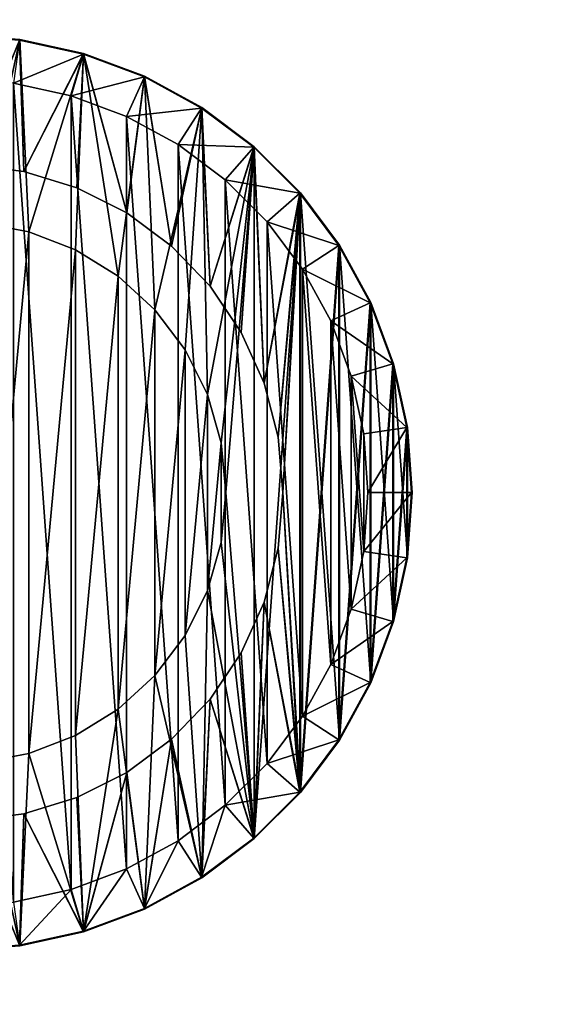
# Model space of a CAD drawing. Header units: millimetres. Extents: x -30 to 33, y 6 to 1514.
# Tile 19 of 43: x 2 to 12, y 47 to 64. Entities that reach past the tile are written whole.
import ezdxf

# ---------------------------------------------------------------- set-up
doc = ezdxf.new("R2010")
doc.units = ezdxf.units.MM
doc.header["$LTSCALE"] = 25.4
doc.layers.get('0').update_dxf_attribs({"true_color": 0xff5454})

# ---------------------------------------------------------------- blocks, each defined once
blk = doc.blocks.new('CL-OFFICE-PRO-LED-150-8294-8292-8295-8293.STL')
at = {"color": 7, "true_color": 0xfefefe}
mesh = blk.add_polyface(dxfattribs=at)
corners = [(29.409, 7.782, 4.205), (-26.786, 1511.782, 4.205), (-26.786, 7.782, 4.205), (29.409, 1511.782, 4.205)]
mesh.append_faces([[corners[k] for k in face] for face in [(0, 1, 2), (1, 0, 3)]], dxfattribs={"vtx0": -1, "color": 7})
mesh = blk.add_polyface(dxfattribs=at)
corners = [(29.409, 1511.782, 2.485), (-26.786, 7.782, 2.485), (-26.786, 1511.782, 2.485), (29.409, 7.782, 2.485)]
mesh.append_faces([[corners[k] for k in face] for face in [(0, 1, 2), (1, 0, 3)]], dxfattribs={"vtx0": -1, "color": 7})
at = {"color": 250, "true_color": 0x262626}
mesh = blk.add_polyface(dxfattribs=at)
corners = [(19.658, 9.782, 72.485), (-17.102, 1509.782, 72.485), (-17.102, 9.782, 72.485), (19.658, 1509.782, 72.485)]
mesh.append_faces([[corners[k] for k in face] for face in [(0, 1, 2), (1, 0, 3)]], dxfattribs={"vtx0": -1, "color": 250})
mesh = blk.add_polyface(dxfattribs=at)
corners = [(18.158, 1509.782, 70.985), (-15.602, 9.782, 70.985), (-15.602, 1509.782, 70.985), (18.158, 9.782, 70.985)]
mesh.append_faces([[corners[k] for k in face] for face in [(0, 1, 2), (1, 0, 3)]], dxfattribs={"vtx0": -1, "color": 250})
mesh = blk.add_polyface(dxfattribs=at)
corners = [(-6.641, 54.642, 70.085), (-6.641, 56.921, 70.085), (-6.722, 55.782, 70.085), (-6.398, 53.526, 70.085), (-6.398, 58.037, 70.085), (-5.999, 52.456, 70.085), (-5.999, 59.107, 70.085), (-5.452, 51.454, 70.085), (-5.452, 60.11, 70.085), (-4.767, 50.539, 70.085), (-4.767, 61.024, 70.085), (-4.441, 55.295, 70.085), (-3.959, 49.731, 70.085), (-4.276, 54.334, 70.085), (-3.952, 53.416, 70.085), (-3.045, 49.047, 70.085), (-3.476, 52.565, 70.085), (-2.864, 51.807, 70.085), (-2.042, 48.5, 70.085), (-2.133, 51.163, 70.085), (-1.303, 50.652, 70.085), (-0.972, 48.1, 70.085), (-0.399, 50.289, 70.085), (0.144, 47.858, 70.085), (0.554, 50.084, 70.085), (1.283, 47.776, 70.085), (1.527, 50.042, 70.085), (2.423, 47.858, 70.085), (2.494, 50.166, 70.085), (3.539, 48.1, 70.085), (3.425, 50.451, 70.085), (4.295, 50.89, 70.085), (4.609, 48.5, 70.085), (5.079, 51.469, 70.085), (5.611, 49.047, 70.085), (5.753, 52.173, 70.085), (6.526, 49.731, 70.085), (6.299, 52.98, 70.085), (6.7, 53.868, 70.085), (7.334, 50.539, 70.085), (6.945, 54.811, 70.085), (7.028, 55.782, 70.085), (-4.441, 56.269, 70.085), (-3.959, 61.832, 70.085), (-4.276, 57.229, 70.085), (-3.952, 58.148, 70.085), (-3.045, 62.517, 70.085), (-3.476, 58.999, 70.085), (-2.864, 59.757, 70.085), (-2.042, 63.064, 70.085), (-2.133, 60.401, 70.085), (-1.303, 60.911, 70.085), (-0.972, 63.463, 70.085), (-0.399, 61.275, 70.085), (0.144, 63.706, 70.085), (0.554, 61.48, 70.085), (1.283, 63.788, 70.085), (1.527, 61.521, 70.085), (2.423, 63.706, 70.085), (2.494, 61.398, 70.085), (3.539, 63.463, 70.085), (3.425, 61.112, 70.085), (4.295, 60.674, 70.085), (4.609, 63.064, 70.085), (5.079, 60.094, 70.085), (5.611, 62.517, 70.085), (5.753, 59.391, 70.085), (6.526, 61.832, 70.085), (6.299, 58.584, 70.085), (6.7, 57.696, 70.085), (7.334, 61.024, 70.085), (6.945, 56.753, 70.085), (8.018, 51.454, 70.085), (8.018, 60.11, 70.085), (8.566, 52.456, 70.085), (8.566, 59.107, 70.085), (8.965, 53.526, 70.085), (8.965, 58.037, 70.085), (9.207, 54.642, 70.085), (9.207, 56.921, 70.085), (9.289, 55.782, 70.085)]
mesh.append_faces([[corners[k] for k in face] for face in [(0, 1, 2), (79, 78, 80)]], dxfattribs={"vtx0": -1, "color": 250})
mesh.append_faces([[corners[k] for k in face] for face in [(1, 3, 4), (4, 5, 6), (6, 7, 8), (8, 9, 10), (11, 12, 13), (13, 12, 14), (14, 15, 16), (16, 15, 17), (17, 18, 19), (19, 18, 20), (20, 21, 22), (22, 23, 24), (24, 25, 26), (26, 27, 28), (28, 29, 30), (30, 29, 31), (31, 32, 33), (33, 34, 35), (35, 36, 37), (37, 36, 38), (38, 39, 40), (40, 39, 41), (10, 42, 43), (42, 10, 11), (43, 45, 46), (46, 48, 49), (49, 51, 52), (52, 53, 54), (54, 55, 56), (56, 57, 58), (58, 59, 60), (60, 62, 63), (63, 64, 65), (65, 66, 67), (67, 69, 70), (70, 72, 73), (73, 74, 75), (75, 76, 77), (77, 78, 79)]], dxfattribs={"vtx0": -1, "vtx1": -1, "color": 250})
mesh.append_faces([[corners[k] for k in face] for face in [(10, 9, 11), (70, 41, 39)]], dxfattribs={"vtx0": -1, "vtx1": -1, "vtx2": -1, "color": 250})
mesh.append_faces([[corners[k] for k in face] for face in [(1, 0, 3), (4, 3, 5), (6, 5, 7), (8, 7, 9), (11, 9, 12), (14, 12, 15), (17, 15, 18), (20, 18, 21), (22, 21, 23), (24, 23, 25), (26, 25, 27), (28, 27, 29), (31, 29, 32), (33, 32, 34), (35, 34, 36), (38, 36, 39), (43, 42, 44), (43, 44, 45), (46, 45, 47), (46, 47, 48), (49, 48, 50), (49, 50, 51), (52, 51, 53), (54, 53, 55), (56, 55, 57), (58, 57, 59), (60, 59, 61), (60, 61, 62), (63, 62, 64), (65, 64, 66), (67, 66, 68), (67, 68, 69), (70, 69, 71), (70, 71, 41), (70, 39, 72), (73, 72, 74), (75, 74, 76), (77, 76, 78)]], dxfattribs={"vtx0": -1, "vtx2": -1, "color": 250})
mesh = blk.add_polyface(dxfattribs=at)
corners = [(-6.641, 56.921, 68.462), (-6.641, 54.642, 68.462), (-6.722, 55.782, 68.462), (-6.398, 58.037, 68.462), (-6.398, 53.526, 68.462), (-5.999, 59.107, 68.462), (-5.999, 52.456, 68.462), (-5.452, 60.11, 68.462), (-5.452, 51.454, 68.462), (-4.767, 61.024, 68.462), (-4.767, 50.539, 68.462), (-3.959, 61.832, 68.462), (-3.959, 49.731, 68.462), (-3.045, 62.517, 68.462), (-3.462, 55.782, 68.462), (-3.381, 56.654, 68.462), (-3.141, 57.496, 68.462), (-2.751, 58.28, 68.462), (-2.042, 63.064, 68.462), (-2.223, 58.978, 68.462), (-1.576, 59.568, 68.462), (-0.972, 63.463, 68.462), (-0.832, 60.029, 68.462), (0.144, 63.706, 68.462), (-0.015, 60.345, 68.462), (0.845, 60.506, 68.462), (1.283, 63.788, 68.462), (1.721, 60.506, 68.462), (2.423, 63.706, 68.462), (2.582, 60.345, 68.462), (3.539, 63.463, 68.462), (3.398, 60.029, 68.462), (4.143, 59.568, 68.462), (4.609, 63.064, 68.462), (4.79, 58.978, 68.462), (5.611, 62.517, 68.462), (5.317, 58.28, 68.462), (5.708, 57.496, 68.462), (6.526, 61.832, 68.462), (5.947, 56.654, 68.462), (6.028, 55.782, 68.462), (-3.045, 49.047, 68.462), (-3.381, 54.91, 68.462), (-3.141, 54.068, 68.462), (-2.751, 53.284, 68.462), (-2.042, 48.5, 68.462), (-2.223, 52.585, 68.462), (-1.576, 51.995, 68.462), (-0.972, 48.1, 68.462), (-0.832, 51.534, 68.462), (0.144, 47.858, 68.462), (-0.015, 51.218, 68.462), (0.845, 51.057, 68.462), (1.283, 47.776, 68.462), (1.721, 51.057, 68.462), (2.423, 47.858, 68.462), (2.582, 51.218, 68.462), (3.539, 48.1, 68.462), (3.398, 51.534, 68.462), (4.143, 51.995, 68.462), (4.609, 48.5, 68.462), (4.79, 52.585, 68.462), (5.611, 49.047, 68.462), (5.317, 53.284, 68.462), (5.708, 54.068, 68.462), (6.526, 49.731, 68.462), (5.947, 54.91, 68.462), (7.334, 61.024, 68.462), (7.334, 50.539, 68.462), (8.018, 60.11, 68.462), (8.018, 51.454, 68.462), (8.566, 59.107, 68.462), (8.566, 52.456, 68.462), (8.965, 58.037, 68.462), (8.965, 53.526, 68.462), (9.207, 56.921, 68.462), (9.207, 54.642, 68.462), (9.289, 55.782, 68.462)]
mesh.append_faces([[corners[k] for k in face] for face in [(0, 1, 2), (76, 75, 77)]], dxfattribs={"vtx0": -1, "color": 250})
mesh.append_faces([[corners[k] for k in face] for face in [(1, 3, 4), (4, 5, 6), (6, 7, 8), (8, 9, 10), (10, 11, 12), (14, 13, 15), (15, 13, 16), (16, 13, 17), (17, 18, 19), (19, 18, 20), (20, 21, 22), (22, 23, 24), (24, 23, 25), (25, 26, 27), (27, 28, 29), (29, 30, 31), (31, 30, 32), (32, 33, 34), (34, 35, 36), (36, 35, 37), (37, 38, 39), (39, 38, 40), (41, 44, 45), (45, 47, 48), (48, 49, 50), (50, 52, 53), (53, 54, 55), (55, 56, 57), (57, 59, 60), (60, 61, 62), (62, 64, 65), (65, 67, 68), (68, 69, 70), (70, 71, 72), (72, 73, 74), (74, 75, 76)]], dxfattribs={"vtx0": -1, "vtx1": -1, "color": 250})
mesh.append_faces([[corners[k] for k in face] for face in [(12, 13, 14), (65, 40, 38)]], dxfattribs={"vtx0": -1, "vtx1": -1, "vtx2": -1, "color": 250})
mesh.append_faces([[corners[k] for k in face] for face in [(1, 0, 3), (4, 3, 5), (6, 5, 7), (8, 7, 9), (10, 9, 11), (12, 11, 13), (17, 13, 18), (20, 18, 21), (22, 21, 23), (25, 23, 26), (27, 26, 28), (29, 28, 30), (32, 30, 33), (34, 33, 35), (37, 35, 38), (14, 41, 12), (41, 14, 42), (41, 42, 43), (41, 43, 44), (45, 44, 46), (45, 46, 47), (48, 47, 49), (50, 49, 51), (50, 51, 52), (53, 52, 54), (55, 54, 56), (57, 56, 58), (57, 58, 59), (60, 59, 61), (62, 61, 63), (62, 63, 64), (65, 64, 66), (65, 66, 40), (65, 38, 67), (68, 67, 69), (70, 69, 71), (72, 71, 73), (74, 73, 75)]], dxfattribs={"vtx0": -1, "vtx2": -1, "color": 250})
mesh = blk.add_polyface(dxfattribs=at)
corners = [(-6.63, 56.92, 72.485), (-6.63, 54.644, 72.485), (-6.712, 55.782, 72.485), (-6.388, 58.034, 72.485), (-6.388, 53.529, 72.485), (-5.989, 59.103, 72.485), (-5.989, 52.461, 72.485), (-5.442, 60.104, 72.485), (-5.442, 51.459, 72.485), (-4.759, 61.017, 72.485), (-4.759, 50.546, 72.485), (-4.441, 56.269, 72.485), (-3.952, 61.824, 72.485), (-4.276, 57.229, 72.485), (-3.952, 58.148, 72.485), (-3.039, 62.507, 72.485), (-3.476, 58.999, 72.485), (-2.864, 59.757, 72.485), (-2.038, 63.054, 72.485), (-2.133, 60.401, 72.485), (-1.303, 60.911, 72.485), (-0.969, 63.453, 72.485), (-0.399, 61.275, 72.485), (0.145, 63.695, 72.485), (0.554, 61.48, 72.485), (1.283, 63.777, 72.485), (1.527, 61.521, 72.485), (2.421, 63.695, 72.485), (2.494, 61.398, 72.485), (3.536, 63.453, 72.485), (3.425, 61.112, 72.485), (4.295, 60.674, 72.485), (4.604, 63.054, 72.485), (5.079, 60.094, 72.485), (5.606, 62.507, 72.485), (5.753, 59.391, 72.485), (6.519, 61.824, 72.485), (6.299, 58.584, 72.485), (6.7, 57.696, 72.485), (7.325, 61.017, 72.485), (6.945, 56.753, 72.485), (7.028, 55.782, 72.485), (-4.441, 55.295, 72.485), (-3.952, 49.74, 72.485), (-4.276, 54.334, 72.485), (-3.952, 53.416, 72.485), (-3.039, 49.056, 72.485), (-3.476, 52.565, 72.485), (-2.864, 51.807, 72.485), (-2.038, 48.509, 72.485), (-2.133, 51.163, 72.485), (-1.303, 50.652, 72.485), (-0.969, 48.111, 72.485), (-0.399, 50.289, 72.485), (0.145, 47.868, 72.485), (0.554, 50.084, 72.485), (1.283, 47.787, 72.485), (1.527, 50.042, 72.485), (2.421, 47.868, 72.485), (2.494, 50.166, 72.485), (3.536, 48.111, 72.485), (3.425, 50.451, 72.485), (4.295, 50.89, 72.485), (4.604, 48.509, 72.485), (5.079, 51.469, 72.485), (5.606, 49.056, 72.485), (5.753, 52.173, 72.485), (6.519, 49.74, 72.485), (6.299, 52.98, 72.485), (6.7, 53.868, 72.485), (7.325, 50.546, 72.485), (6.945, 54.811, 72.485), (8.009, 60.104, 72.485), (8.009, 51.459, 72.485), (8.556, 59.103, 72.485), (8.556, 52.461, 72.485), (8.954, 58.034, 72.485), (8.954, 53.529, 72.485), (9.197, 56.92, 72.485), (9.197, 54.644, 72.485), (9.278, 55.782, 72.485)]
mesh.append_faces([[corners[k] for k in face] for face in [(0, 1, 2), (79, 78, 80)]], dxfattribs={"vtx0": -1, "color": 250})
mesh.append_faces([[corners[k] for k in face] for face in [(1, 3, 4), (4, 5, 6), (6, 7, 8), (8, 9, 10), (11, 12, 13), (13, 12, 14), (14, 15, 16), (16, 15, 17), (17, 18, 19), (19, 18, 20), (20, 21, 22), (22, 23, 24), (24, 25, 26), (26, 27, 28), (28, 29, 30), (30, 29, 31), (31, 32, 33), (33, 34, 35), (35, 36, 37), (37, 36, 38), (38, 39, 40), (40, 39, 41), (10, 42, 43), (42, 10, 11), (43, 45, 46), (46, 48, 49), (49, 51, 52), (52, 53, 54), (54, 55, 56), (56, 57, 58), (58, 59, 60), (60, 62, 63), (63, 64, 65), (65, 66, 67), (67, 69, 70), (70, 72, 73), (73, 74, 75), (75, 76, 77), (77, 78, 79)]], dxfattribs={"vtx0": -1, "vtx1": -1, "color": 250})
mesh.append_faces([[corners[k] for k in face] for face in [(10, 9, 11), (70, 41, 39)]], dxfattribs={"vtx0": -1, "vtx1": -1, "vtx2": -1, "color": 250})
mesh.append_faces([[corners[k] for k in face] for face in [(1, 0, 3), (4, 3, 5), (6, 5, 7), (8, 7, 9), (11, 9, 12), (14, 12, 15), (17, 15, 18), (20, 18, 21), (22, 21, 23), (24, 23, 25), (26, 25, 27), (28, 27, 29), (31, 29, 32), (33, 32, 34), (35, 34, 36), (38, 36, 39), (43, 42, 44), (43, 44, 45), (46, 45, 47), (46, 47, 48), (49, 48, 50), (49, 50, 51), (52, 51, 53), (54, 53, 55), (56, 55, 57), (58, 57, 59), (60, 59, 61), (60, 61, 62), (63, 62, 64), (65, 64, 66), (67, 66, 68), (67, 68, 69), (70, 69, 71), (70, 71, 41), (70, 39, 72), (73, 72, 74), (75, 74, 76), (77, 76, 78)]], dxfattribs={"vtx0": -1, "vtx2": -1, "color": 250})
mesh = blk.add_polyface(dxfattribs=at)
corners = [(1.283, 63.788, 70.085), (2.423, 63.706, 68.462), (1.283, 63.788, 68.462), (2.423, 63.706, 70.085)]
mesh.append_faces([[corners[k] for k in face] for face in [(0, 1, 2), (1, 0, 3)]], dxfattribs={"vtx0": -1, "color": 250})
mesh = blk.add_polyface(dxfattribs=at)
corners = [(2.313, 62.943, 74.962), (3.536, 63.453, 72.485), (2.421, 63.695, 72.485), (3.322, 62.724, 74.962)]
mesh.append_faces([[corners[k] for k in face] for face in [(0, 1, 2), (1, 0, 3)]], dxfattribs={"vtx0": -1, "color": 250})
mesh = blk.add_polyface(dxfattribs=at)
corners = [(2.423, 63.706, 70.085), (3.539, 63.463, 68.462), (2.423, 63.706, 68.462), (3.539, 63.463, 70.085)]
mesh.append_faces([[corners[k] for k in face] for face in [(0, 1, 2), (1, 0, 3)]], dxfattribs={"vtx0": -1, "color": 250})
mesh = blk.add_polyface(dxfattribs=at)
corners = [(3.322, 62.724, 74.962), (4.604, 63.054, 72.485), (3.536, 63.453, 72.485), (4.289, 62.363, 74.962)]
mesh.append_faces([[corners[k] for k in face] for face in [(0, 1, 2), (1, 0, 3)]], dxfattribs={"vtx0": -1, "color": 250})
mesh = blk.add_polyface(dxfattribs=at)
corners = [(3.539, 63.463, 70.085), (4.609, 63.064, 68.462), (3.539, 63.463, 68.462), (4.609, 63.064, 70.085)]
mesh.append_faces([[corners[k] for k in face] for face in [(0, 1, 2), (1, 0, 3)]], dxfattribs={"vtx0": -1, "color": 250})
mesh = blk.add_polyface(dxfattribs=at)
corners = [(4.289, 62.363, 74.962), (5.606, 62.507, 72.485), (4.604, 63.054, 72.485), (5.195, 61.868, 74.962)]
mesh.append_faces([[corners[k] for k in face] for face in [(0, 1, 2), (1, 0, 3)]], dxfattribs={"vtx0": -1, "color": 250})
mesh = blk.add_polyface(dxfattribs=at)
corners = [(4.609, 63.064, 70.085), (5.611, 62.517, 68.462), (4.609, 63.064, 68.462), (5.611, 62.517, 70.085)]
mesh.append_faces([[corners[k] for k in face] for face in [(0, 1, 2), (1, 0, 3)]], dxfattribs={"vtx0": -1, "color": 250})
mesh = blk.add_polyface(dxfattribs=at)
corners = [(-5.878, 54.752, 74.962), (-5.878, 56.811, 74.962), (-5.952, 55.782, 74.962), (-5.659, 53.743, 74.962), (-5.659, 57.82, 74.962), (-5.298, 52.776, 74.962), (-5.298, 58.787, 74.962), (-4.803, 51.87, 74.962), (-4.803, 59.693, 74.962), (-4.185, 51.044, 74.962), (-4.185, 60.52, 74.962), (-3.455, 50.314, 74.962), (-3.455, 61.25, 74.962), (-2.628, 49.695, 74.962), (-2.628, 61.868, 74.962), (-1.722, 49.2, 74.962), (-1.722, 62.363, 74.962), (-0.755, 48.84, 74.962), (-0.755, 62.724, 74.962), (0.254, 48.62, 74.962), (0.254, 62.943, 74.962), (1.283, 48.547, 74.962), (1.283, 63.017, 74.962), (2.313, 48.62, 74.962), (2.313, 62.943, 74.962), (3.322, 48.84, 74.962), (3.322, 62.724, 74.962), (4.289, 49.2, 74.962), (4.289, 62.363, 74.962), (5.195, 49.695, 74.962), (5.195, 61.868, 74.962), (6.021, 50.314, 74.962), (6.021, 61.25, 74.962), (6.751, 51.044, 74.962), (6.751, 60.52, 74.962), (7.37, 51.87, 74.962), (7.37, 59.693, 74.962), (7.865, 52.776, 74.962), (7.865, 58.787, 74.962), (8.225, 53.743, 74.962), (8.225, 57.82, 74.962), (8.445, 54.752, 74.962), (8.445, 56.811, 74.962), (8.518, 55.782, 74.962)]
mesh.append_faces([[corners[k] for k in face] for face in [(0, 1, 2), (42, 41, 43)]], dxfattribs={"vtx0": -1, "color": 250})
mesh.append_faces([[corners[k] for k in face] for face in [(1, 3, 4), (4, 5, 6), (6, 7, 8), (8, 9, 10), (10, 11, 12), (12, 13, 14), (14, 15, 16), (16, 17, 18), (18, 19, 20), (20, 21, 22), (22, 23, 24), (24, 25, 26), (26, 27, 28), (28, 29, 30), (30, 31, 32), (32, 33, 34), (34, 35, 36), (36, 37, 38), (38, 39, 40), (40, 41, 42)]], dxfattribs={"vtx0": -1, "vtx1": -1, "color": 250})
mesh.append_faces([[corners[k] for k in face] for face in [(1, 0, 3), (4, 3, 5), (6, 5, 7), (8, 7, 9), (10, 9, 11), (12, 11, 13), (14, 13, 15), (16, 15, 17), (18, 17, 19), (20, 19, 21), (22, 21, 23), (24, 23, 25), (26, 25, 27), (28, 27, 29), (30, 29, 31), (32, 31, 33), (34, 33, 35), (36, 35, 37), (38, 37, 39), (40, 39, 41)]], dxfattribs={"vtx0": -1, "vtx2": -1, "color": 250})
mesh = blk.add_polyface(dxfattribs=at)
corners = [(5.611, 62.517, 70.085), (6.526, 61.832, 68.462), (5.611, 62.517, 68.462), (6.526, 61.832, 70.085)]
mesh.append_faces([[corners[k] for k in face] for face in [(0, 1, 2), (1, 0, 3)]], dxfattribs={"vtx0": -1, "color": 250})
mesh = blk.add_polyface(dxfattribs=at)
corners = [(5.195, 61.868, 74.962), (6.519, 61.824, 72.485), (5.606, 62.507, 72.485), (6.021, 61.25, 74.962)]
mesh.append_faces([[corners[k] for k in face] for face in [(0, 1, 2), (1, 0, 3)]], dxfattribs={"vtx0": -1, "color": 250})
mesh = blk.add_polyface(dxfattribs=at)
corners = [(7.325, 61.017, 72.485), (6.021, 61.25, 74.962), (6.751, 60.52, 74.962), (6.519, 61.824, 72.485)]
mesh.append_faces([[corners[k] for k in face] for face in [(0, 1, 2), (1, 0, 3)]], dxfattribs={"vtx0": -1, "color": 250})
mesh = blk.add_polyface(dxfattribs=at)
corners = [(6.526, 61.832, 70.085), (7.334, 61.024, 68.462), (6.526, 61.832, 68.462), (7.334, 61.024, 70.085)]
mesh.append_faces([[corners[k] for k in face] for face in [(0, 1, 2), (1, 0, 3)]], dxfattribs={"vtx0": -1, "color": 250})
mesh = blk.add_polyface(dxfattribs=at)
corners = [(1.527, 61.521, 72.485), (2.494, 61.398, 70.085), (1.527, 61.521, 70.085), (2.494, 61.398, 72.485)]
mesh.append_faces([[corners[k] for k in face] for face in [(0, 1, 2), (1, 0, 3)]], dxfattribs={"vtx0": -1, "color": 250})
mesh = blk.add_polyface(dxfattribs=at)
corners = [(2.494, 61.398, 72.485), (3.425, 61.112, 70.085), (2.494, 61.398, 70.085), (3.425, 61.112, 72.485)]
mesh.append_faces([[corners[k] for k in face] for face in [(0, 1, 2), (1, 0, 3)]], dxfattribs={"vtx0": -1, "color": 250})
mesh = blk.add_polyface(dxfattribs=at)
corners = [(3.425, 61.112, 72.485), (4.295, 60.674, 70.085), (3.425, 61.112, 70.085), (4.295, 60.674, 72.485)]
mesh.append_faces([[corners[k] for k in face] for face in [(0, 1, 2), (1, 0, 3)]], dxfattribs={"vtx0": -1, "color": 250})
mesh = blk.add_polyface(dxfattribs=at)
corners = [(8.009, 60.104, 72.485), (6.751, 60.52, 74.962), (7.37, 59.693, 74.962), (7.325, 61.017, 72.485)]
mesh.append_faces([[corners[k] for k in face] for face in [(0, 1, 2), (1, 0, 3)]], dxfattribs={"vtx0": -1, "color": 250})
mesh = blk.add_polyface(dxfattribs=at)
corners = [(7.334, 61.024, 68.462), (8.018, 60.11, 70.085), (8.018, 60.11, 68.462), (7.334, 61.024, 70.085)]
mesh.append_faces([[corners[k] for k in face] for face in [(0, 1, 2), (1, 0, 3)]], dxfattribs={"vtx0": -1, "color": 250})
mesh = blk.add_polyface(dxfattribs=at)
corners = [(4.295, 60.674, 72.485), (5.079, 60.094, 70.085), (4.295, 60.674, 70.085), (5.079, 60.094, 72.485)]
mesh.append_faces([[corners[k] for k in face] for face in [(0, 1, 2), (1, 0, 3)]], dxfattribs={"vtx0": -1, "color": 250})
mesh = blk.add_polyface(dxfattribs=at)
corners = [(-3.381, 56.654, 72.485), (-3.381, 54.91, 72.485), (-3.462, 55.782, 72.485), (-3.141, 57.496, 72.485), (-3.141, 54.068, 72.485), (-2.751, 58.28, 72.485), (-2.751, 53.284, 72.485), (-2.223, 58.978, 72.485), (-2.223, 52.585, 72.485), (-1.576, 59.568, 72.485), (-1.576, 51.995, 72.485), (-0.832, 60.029, 72.485), (-0.832, 51.534, 72.485), (-0.015, 60.345, 72.485), (-0.015, 51.218, 72.485), (0.845, 60.506, 72.485), (0.845, 51.057, 72.485), (1.721, 60.506, 72.485), (1.721, 51.057, 72.485), (2.582, 60.345, 72.485), (2.582, 51.218, 72.485), (3.398, 60.029, 72.485), (3.398, 51.534, 72.485), (4.143, 59.568, 72.485), (4.143, 51.995, 72.485), (4.79, 58.978, 72.485), (4.79, 52.585, 72.485), (5.317, 58.28, 72.485), (5.317, 53.284, 72.485), (5.708, 57.496, 72.485), (5.708, 54.068, 72.485), (5.947, 56.654, 72.485), (5.947, 54.91, 72.485), (6.028, 55.782, 72.485)]
mesh.append_faces([[corners[k] for k in face] for face in [(0, 1, 2), (32, 31, 33)]], dxfattribs={"vtx0": -1, "color": 250})
mesh.append_faces([[corners[k] for k in face] for face in [(1, 3, 4), (4, 5, 6), (6, 7, 8), (8, 9, 10), (10, 11, 12), (12, 13, 14), (14, 15, 16), (16, 17, 18), (18, 19, 20), (20, 21, 22), (22, 23, 24), (24, 25, 26), (26, 27, 28), (28, 29, 30), (30, 31, 32)]], dxfattribs={"vtx0": -1, "vtx1": -1, "color": 250})
mesh.append_faces([[corners[k] for k in face] for face in [(1, 0, 3), (4, 3, 5), (6, 5, 7), (8, 7, 9), (10, 9, 11), (12, 11, 13), (14, 13, 15), (16, 15, 17), (18, 17, 19), (20, 19, 21), (22, 21, 23), (24, 23, 25), (26, 25, 27), (28, 27, 29), (30, 29, 31)]], dxfattribs={"vtx0": -1, "vtx2": -1, "color": 250})
mesh = blk.add_polyface(dxfattribs=at)
corners = [(2.582, 60.345, 72.485), (1.721, 60.506, 68.462), (2.582, 60.345, 68.462), (1.721, 60.506, 72.485)]
mesh.append_faces([[corners[k] for k in face] for face in [(0, 1, 2), (1, 0, 3)]], dxfattribs={"vtx0": -1, "color": 250})
mesh = blk.add_polyface(dxfattribs=at)
corners = [(3.398, 60.029, 72.485), (2.582, 60.345, 68.462), (3.398, 60.029, 68.462), (2.582, 60.345, 72.485)]
mesh.append_faces([[corners[k] for k in face] for face in [(0, 1, 2), (1, 0, 3)]], dxfattribs={"vtx0": -1, "color": 250})
mesh = blk.add_polyface(dxfattribs=at)
corners = [(8.556, 59.103, 72.485), (7.37, 59.693, 74.962), (7.865, 58.787, 74.962), (8.009, 60.104, 72.485)]
mesh.append_faces([[corners[k] for k in face] for face in [(0, 1, 2), (1, 0, 3)]], dxfattribs={"vtx0": -1, "color": 250})
mesh = blk.add_polyface(dxfattribs=at)
corners = [(8.018, 60.11, 68.462), (8.566, 59.107, 70.085), (8.566, 59.107, 68.462), (8.018, 60.11, 70.085)]
mesh.append_faces([[corners[k] for k in face] for face in [(0, 1, 2), (1, 0, 3)]], dxfattribs={"vtx0": -1, "color": 250})
mesh = blk.add_polyface(dxfattribs=at)
corners = [(4.143, 59.568, 72.485), (3.398, 60.029, 68.462), (4.143, 59.568, 68.462), (3.398, 60.029, 72.485)]
mesh.append_faces([[corners[k] for k in face] for face in [(0, 1, 2), (1, 0, 3)]], dxfattribs={"vtx0": -1, "color": 250})
mesh = blk.add_polyface(dxfattribs=at)
corners = [(5.079, 60.094, 70.085), (5.753, 59.391, 72.485), (5.753, 59.391, 70.085), (5.079, 60.094, 72.485)]
mesh.append_faces([[corners[k] for k in face] for face in [(0, 1, 2), (1, 0, 3)]], dxfattribs={"vtx0": -1, "color": 250})
mesh = blk.add_polyface(dxfattribs=at)
corners = [(4.79, 58.978, 72.485), (4.143, 59.568, 68.462), (4.79, 58.978, 68.462), (4.143, 59.568, 72.485)]
mesh.append_faces([[corners[k] for k in face] for face in [(0, 1, 2), (1, 0, 3)]], dxfattribs={"vtx0": -1, "color": 250})
mesh = blk.add_polyface(dxfattribs=at)
corners = [(5.753, 59.391, 70.085), (6.299, 58.584, 72.485), (6.299, 58.584, 70.085), (5.753, 59.391, 72.485)]
mesh.append_faces([[corners[k] for k in face] for face in [(0, 1, 2), (1, 0, 3)]], dxfattribs={"vtx0": -1, "color": 250})
mesh = blk.add_polyface(dxfattribs=at)
corners = [(8.954, 58.034, 72.485), (7.865, 58.787, 74.962), (8.225, 57.82, 74.962), (8.556, 59.103, 72.485)]
mesh.append_faces([[corners[k] for k in face] for face in [(0, 1, 2), (1, 0, 3)]], dxfattribs={"vtx0": -1, "color": 250})
mesh = blk.add_polyface(dxfattribs=at)
corners = [(8.566, 59.107, 68.462), (8.965, 58.037, 70.085), (8.965, 58.037, 68.462), (8.566, 59.107, 70.085)]
mesh.append_faces([[corners[k] for k in face] for face in [(0, 1, 2), (1, 0, 3)]], dxfattribs={"vtx0": -1, "color": 250})
mesh = blk.add_polyface(dxfattribs=at)
corners = [(4.79, 58.978, 72.485), (5.317, 58.28, 68.462), (5.317, 58.28, 72.485), (4.79, 58.978, 68.462)]
mesh.append_faces([[corners[k] for k in face] for face in [(0, 1, 2), (1, 0, 3)]], dxfattribs={"vtx0": -1, "color": 250})
mesh = blk.add_polyface(dxfattribs=at)
corners = [(6.299, 58.584, 70.085), (6.7, 57.696, 72.485), (6.7, 57.696, 70.085), (6.299, 58.584, 72.485)]
mesh.append_faces([[corners[k] for k in face] for face in [(0, 1, 2), (1, 0, 3)]], dxfattribs={"vtx0": -1, "color": 250})
mesh = blk.add_polyface(dxfattribs=at)
corners = [(5.317, 58.28, 72.485), (5.708, 57.496, 68.462), (5.708, 57.496, 72.485), (5.317, 58.28, 68.462)]
mesh.append_faces([[corners[k] for k in face] for face in [(0, 1, 2), (1, 0, 3)]], dxfattribs={"vtx0": -1, "color": 250})
mesh = blk.add_polyface(dxfattribs=at)
corners = [(9.197, 56.92, 72.485), (8.225, 57.82, 74.962), (8.445, 56.811, 74.962), (8.954, 58.034, 72.485)]
mesh.append_faces([[corners[k] for k in face] for face in [(0, 1, 2), (1, 0, 3)]], dxfattribs={"vtx0": -1, "color": 250})
mesh = blk.add_polyface(dxfattribs=at)
corners = [(8.965, 58.037, 68.462), (9.207, 56.921, 70.085), (9.207, 56.921, 68.462), (8.965, 58.037, 70.085)]
mesh.append_faces([[corners[k] for k in face] for face in [(0, 1, 2), (1, 0, 3)]], dxfattribs={"vtx0": -1, "color": 250})
mesh = blk.add_polyface(dxfattribs=at)
corners = [(6.7, 57.696, 70.085), (6.945, 56.753, 72.485), (6.945, 56.753, 70.085), (6.7, 57.696, 72.485)]
mesh.append_faces([[corners[k] for k in face] for face in [(0, 1, 2), (1, 0, 3)]], dxfattribs={"vtx0": -1, "color": 250})
mesh = blk.add_polyface(dxfattribs=at)
corners = [(5.708, 57.496, 72.485), (5.947, 56.654, 68.462), (5.947, 56.654, 72.485), (5.708, 57.496, 68.462)]
mesh.append_faces([[corners[k] for k in face] for face in [(0, 1, 2), (1, 0, 3)]], dxfattribs={"vtx0": -1, "color": 250})
mesh = blk.add_polyface(dxfattribs=at)
corners = [(9.197, 56.92, 72.485), (8.518, 55.782, 74.962), (9.278, 55.782, 72.485), (8.445, 56.811, 74.962)]
mesh.append_faces([[corners[k] for k in face] for face in [(0, 1, 2), (1, 0, 3)]], dxfattribs={"vtx0": -1, "color": 250})
mesh = blk.add_polyface(dxfattribs=at)
corners = [(9.207, 56.921, 68.462), (9.289, 55.782, 70.085), (9.289, 55.782, 68.462), (9.207, 56.921, 70.085)]
mesh.append_faces([[corners[k] for k in face] for face in [(0, 1, 2), (1, 0, 3)]], dxfattribs={"vtx0": -1, "color": 250})
mesh = blk.add_polyface(dxfattribs=at)
corners = [(5.947, 56.654, 72.485), (6.028, 55.782, 68.462), (6.028, 55.782, 72.485), (5.947, 56.654, 68.462)]
mesh.append_faces([[corners[k] for k in face] for face in [(0, 1, 2), (1, 0, 3)]], dxfattribs={"vtx0": -1, "color": 250})
mesh = blk.add_polyface(dxfattribs=at)
corners = [(6.945, 56.753, 70.085), (7.028, 55.782, 72.485), (7.028, 55.782, 70.085), (6.945, 56.753, 72.485)]
mesh.append_faces([[corners[k] for k in face] for face in [(0, 1, 2), (1, 0, 3)]], dxfattribs={"vtx0": -1, "color": 250})
mesh = blk.add_polyface(dxfattribs=at)
corners = [(6.028, 55.782, 72.485), (5.947, 54.91, 68.462), (5.947, 54.91, 72.485), (6.028, 55.782, 68.462)]
mesh.append_faces([[corners[k] for k in face] for face in [(0, 1, 2), (1, 0, 3)]], dxfattribs={"vtx0": -1, "color": 250})
mesh = blk.add_polyface(dxfattribs=at)
corners = [(7.028, 55.782, 70.085), (6.945, 54.811, 72.485), (6.945, 54.811, 70.085), (7.028, 55.782, 72.485)]
mesh.append_faces([[corners[k] for k in face] for face in [(0, 1, 2), (1, 0, 3)]], dxfattribs={"vtx0": -1, "color": 250})
mesh = blk.add_polyface(dxfattribs=at)
corners = [(9.278, 55.782, 72.485), (8.445, 54.752, 74.962), (9.197, 54.644, 72.485), (8.518, 55.782, 74.962)]
mesh.append_faces([[corners[k] for k in face] for face in [(0, 1, 2), (1, 0, 3)]], dxfattribs={"vtx0": -1, "color": 250})
mesh = blk.add_polyface(dxfattribs=at)
corners = [(9.289, 55.782, 68.462), (9.207, 54.642, 70.085), (9.207, 54.642, 68.462), (9.289, 55.782, 70.085)]
mesh.append_faces([[corners[k] for k in face] for face in [(0, 1, 2), (1, 0, 3)]], dxfattribs={"vtx0": -1, "color": 250})
mesh = blk.add_polyface(dxfattribs=at)
corners = [(5.947, 54.91, 72.485), (5.708, 54.068, 68.462), (5.708, 54.068, 72.485), (5.947, 54.91, 68.462)]
mesh.append_faces([[corners[k] for k in face] for face in [(0, 1, 2), (1, 0, 3)]], dxfattribs={"vtx0": -1, "color": 250})
mesh = blk.add_polyface(dxfattribs=at)
corners = [(6.945, 54.811, 70.085), (6.7, 53.868, 72.485), (6.7, 53.868, 70.085), (6.945, 54.811, 72.485)]
mesh.append_faces([[corners[k] for k in face] for face in [(0, 1, 2), (1, 0, 3)]], dxfattribs={"vtx0": -1, "color": 250})
mesh = blk.add_polyface(dxfattribs=at)
corners = [(9.197, 54.644, 72.485), (8.225, 53.743, 74.962), (8.954, 53.529, 72.485), (8.445, 54.752, 74.962)]
mesh.append_faces([[corners[k] for k in face] for face in [(0, 1, 2), (1, 0, 3)]], dxfattribs={"vtx0": -1, "color": 250})
mesh = blk.add_polyface(dxfattribs=at)
corners = [(9.207, 54.642, 68.462), (8.965, 53.526, 70.085), (8.965, 53.526, 68.462), (9.207, 54.642, 70.085)]
mesh.append_faces([[corners[k] for k in face] for face in [(0, 1, 2), (1, 0, 3)]], dxfattribs={"vtx0": -1, "color": 250})
mesh = blk.add_polyface(dxfattribs=at)
corners = [(5.708, 54.068, 72.485), (5.317, 53.284, 68.462), (5.317, 53.284, 72.485), (5.708, 54.068, 68.462)]
mesh.append_faces([[corners[k] for k in face] for face in [(0, 1, 2), (1, 0, 3)]], dxfattribs={"vtx0": -1, "color": 250})
mesh = blk.add_polyface(dxfattribs=at)
corners = [(6.7, 53.868, 70.085), (6.299, 52.98, 72.485), (6.299, 52.98, 70.085), (6.7, 53.868, 72.485)]
mesh.append_faces([[corners[k] for k in face] for face in [(0, 1, 2), (1, 0, 3)]], dxfattribs={"vtx0": -1, "color": 250})
mesh = blk.add_polyface(dxfattribs=at)
corners = [(8.954, 53.529, 72.485), (7.865, 52.776, 74.962), (8.556, 52.461, 72.485), (8.225, 53.743, 74.962)]
mesh.append_faces([[corners[k] for k in face] for face in [(0, 1, 2), (1, 0, 3)]], dxfattribs={"vtx0": -1, "color": 250})
mesh = blk.add_polyface(dxfattribs=at)
corners = [(8.965, 53.526, 68.462), (8.566, 52.456, 70.085), (8.566, 52.456, 68.462), (8.965, 53.526, 70.085)]
mesh.append_faces([[corners[k] for k in face] for face in [(0, 1, 2), (1, 0, 3)]], dxfattribs={"vtx0": -1, "color": 250})
mesh = blk.add_polyface(dxfattribs=at)
corners = [(5.317, 53.284, 72.485), (4.79, 52.585, 68.462), (4.79, 52.585, 72.485), (5.317, 53.284, 68.462)]
mesh.append_faces([[corners[k] for k in face] for face in [(0, 1, 2), (1, 0, 3)]], dxfattribs={"vtx0": -1, "color": 250})
mesh = blk.add_polyface(dxfattribs=at)
corners = [(6.299, 52.98, 70.085), (5.753, 52.173, 72.485), (5.753, 52.173, 70.085), (6.299, 52.98, 72.485)]
mesh.append_faces([[corners[k] for k in face] for face in [(0, 1, 2), (1, 0, 3)]], dxfattribs={"vtx0": -1, "color": 250})
mesh = blk.add_polyface(dxfattribs=at)
corners = [(8.556, 52.461, 72.485), (7.37, 51.87, 74.962), (8.009, 51.459, 72.485), (7.865, 52.776, 74.962)]
mesh.append_faces([[corners[k] for k in face] for face in [(0, 1, 2), (1, 0, 3)]], dxfattribs={"vtx0": -1, "color": 250})
mesh = blk.add_polyface(dxfattribs=at)
corners = [(4.143, 51.995, 72.485), (4.79, 52.585, 68.462), (4.143, 51.995, 68.462), (4.79, 52.585, 72.485)]
mesh.append_faces([[corners[k] for k in face] for face in [(0, 1, 2), (1, 0, 3)]], dxfattribs={"vtx0": -1, "color": 250})
mesh = blk.add_polyface(dxfattribs=at)
corners = [(8.566, 52.456, 68.462), (8.018, 51.454, 70.085), (8.018, 51.454, 68.462), (8.566, 52.456, 70.085)]
mesh.append_faces([[corners[k] for k in face] for face in [(0, 1, 2), (1, 0, 3)]], dxfattribs={"vtx0": -1, "color": 250})
mesh = blk.add_polyface(dxfattribs=at)
corners = [(5.753, 52.173, 70.085), (5.079, 51.469, 72.485), (5.079, 51.469, 70.085), (5.753, 52.173, 72.485)]
mesh.append_faces([[corners[k] for k in face] for face in [(0, 1, 2), (1, 0, 3)]], dxfattribs={"vtx0": -1, "color": 250})
mesh = blk.add_polyface(dxfattribs=at)
corners = [(3.398, 51.534, 72.485), (4.143, 51.995, 68.462), (3.398, 51.534, 68.462), (4.143, 51.995, 72.485)]
mesh.append_faces([[corners[k] for k in face] for face in [(0, 1, 2), (1, 0, 3)]], dxfattribs={"vtx0": -1, "color": 250})
mesh = blk.add_polyface(dxfattribs=at)
corners = [(8.009, 51.459, 72.485), (6.751, 51.044, 74.962), (7.325, 50.546, 72.485), (7.37, 51.87, 74.962)]
mesh.append_faces([[corners[k] for k in face] for face in [(0, 1, 2), (1, 0, 3)]], dxfattribs={"vtx0": -1, "color": 250})
mesh = blk.add_polyface(dxfattribs=at)
corners = [(2.582, 51.218, 72.485), (3.398, 51.534, 68.462), (2.582, 51.218, 68.462), (3.398, 51.534, 72.485)]
mesh.append_faces([[corners[k] for k in face] for face in [(0, 1, 2), (1, 0, 3)]], dxfattribs={"vtx0": -1, "color": 250})
mesh = blk.add_polyface(dxfattribs=at)
corners = [(5.079, 51.469, 72.485), (4.295, 50.89, 70.085), (5.079, 51.469, 70.085), (4.295, 50.89, 72.485)]
mesh.append_faces([[corners[k] for k in face] for face in [(0, 1, 2), (1, 0, 3)]], dxfattribs={"vtx0": -1, "color": 250})
mesh = blk.add_polyface(dxfattribs=at)
corners = [(8.018, 51.454, 68.462), (7.334, 50.539, 70.085), (7.334, 50.539, 68.462), (8.018, 51.454, 70.085)]
mesh.append_faces([[corners[k] for k in face] for face in [(0, 1, 2), (1, 0, 3)]], dxfattribs={"vtx0": -1, "color": 250})
mesh = blk.add_polyface(dxfattribs=at)
corners = [(1.721, 51.057, 72.485), (2.582, 51.218, 68.462), (1.721, 51.057, 68.462), (2.582, 51.218, 72.485)]
mesh.append_faces([[corners[k] for k in face] for face in [(0, 1, 2), (1, 0, 3)]], dxfattribs={"vtx0": -1, "color": 250})
mesh = blk.add_polyface(dxfattribs=at)
corners = [(7.325, 50.546, 72.485), (6.021, 50.314, 74.962), (6.519, 49.74, 72.485), (6.751, 51.044, 74.962)]
mesh.append_faces([[corners[k] for k in face] for face in [(0, 1, 2), (1, 0, 3)]], dxfattribs={"vtx0": -1, "color": 250})
mesh = blk.add_polyface(dxfattribs=at)
corners = [(4.295, 50.89, 72.485), (3.425, 50.451, 70.085), (4.295, 50.89, 70.085), (3.425, 50.451, 72.485)]
mesh.append_faces([[corners[k] for k in face] for face in [(0, 1, 2), (1, 0, 3)]], dxfattribs={"vtx0": -1, "color": 250})
mesh = blk.add_polyface(dxfattribs=at)
corners = [(7.334, 50.539, 70.085), (6.526, 49.731, 68.462), (7.334, 50.539, 68.462), (6.526, 49.731, 70.085)]
mesh.append_faces([[corners[k] for k in face] for face in [(0, 1, 2), (1, 0, 3)]], dxfattribs={"vtx0": -1, "color": 250})
mesh = blk.add_polyface(dxfattribs=at)
corners = [(3.425, 50.451, 72.485), (2.494, 50.166, 70.085), (3.425, 50.451, 70.085), (2.494, 50.166, 72.485)]
mesh.append_faces([[corners[k] for k in face] for face in [(0, 1, 2), (1, 0, 3)]], dxfattribs={"vtx0": -1, "color": 250})
mesh = blk.add_polyface(dxfattribs=at)
corners = [(6.021, 50.314, 74.962), (5.606, 49.056, 72.485), (6.519, 49.74, 72.485), (5.195, 49.695, 74.962)]
mesh.append_faces([[corners[k] for k in face] for face in [(0, 1, 2), (1, 0, 3)]], dxfattribs={"vtx0": -1, "color": 250})
mesh = blk.add_polyface(dxfattribs=at)
corners = [(2.494, 50.166, 72.485), (1.527, 50.042, 70.085), (2.494, 50.166, 70.085), (1.527, 50.042, 72.485)]
mesh.append_faces([[corners[k] for k in face] for face in [(0, 1, 2), (1, 0, 3)]], dxfattribs={"vtx0": -1, "color": 250})
mesh = blk.add_polyface(dxfattribs=at)
corners = [(5.195, 49.695, 74.962), (4.604, 48.509, 72.485), (5.606, 49.056, 72.485), (4.289, 49.2, 74.962)]
mesh.append_faces([[corners[k] for k in face] for face in [(0, 1, 2), (1, 0, 3)]], dxfattribs={"vtx0": -1, "color": 250})
mesh = blk.add_polyface(dxfattribs=at)
corners = [(6.526, 49.731, 70.085), (5.611, 49.047, 68.462), (6.526, 49.731, 68.462), (5.611, 49.047, 70.085)]
mesh.append_faces([[corners[k] for k in face] for face in [(0, 1, 2), (1, 0, 3)]], dxfattribs={"vtx0": -1, "color": 250})
mesh = blk.add_polyface(dxfattribs=at)
corners = [(4.289, 49.2, 74.962), (3.536, 48.111, 72.485), (4.604, 48.509, 72.485), (3.322, 48.84, 74.962)]
mesh.append_faces([[corners[k] for k in face] for face in [(0, 1, 2), (1, 0, 3)]], dxfattribs={"vtx0": -1, "color": 250})
mesh = blk.add_polyface(dxfattribs=at)
corners = [(5.611, 49.047, 70.085), (4.609, 48.5, 68.462), (5.611, 49.047, 68.462), (4.609, 48.5, 70.085)]
mesh.append_faces([[corners[k] for k in face] for face in [(0, 1, 2), (1, 0, 3)]], dxfattribs={"vtx0": -1, "color": 250})
mesh = blk.add_polyface(dxfattribs=at)
corners = [(3.322, 48.84, 74.962), (2.421, 47.868, 72.485), (3.536, 48.111, 72.485), (2.313, 48.62, 74.962)]
mesh.append_faces([[corners[k] for k in face] for face in [(0, 1, 2), (1, 0, 3)]], dxfattribs={"vtx0": -1, "color": 250})
mesh = blk.add_polyface(dxfattribs=at)
corners = [(4.609, 48.5, 70.085), (3.539, 48.1, 68.462), (4.609, 48.5, 68.462), (3.539, 48.1, 70.085)]
mesh.append_faces([[corners[k] for k in face] for face in [(0, 1, 2), (1, 0, 3)]], dxfattribs={"vtx0": -1, "color": 250})
mesh = blk.add_polyface(dxfattribs=at)
corners = [(3.539, 48.1, 70.085), (2.423, 47.858, 68.462), (3.539, 48.1, 68.462), (2.423, 47.858, 70.085)]
mesh.append_faces([[corners[k] for k in face] for face in [(0, 1, 2), (1, 0, 3)]], dxfattribs={"vtx0": -1, "color": 250})
mesh = blk.add_polyface(dxfattribs=at)
corners = [(2.423, 47.858, 70.085), (1.283, 47.776, 68.462), (2.423, 47.858, 68.462), (1.283, 47.776, 70.085)]
mesh.append_faces([[corners[k] for k in face] for face in [(0, 1, 2), (1, 0, 3)]], dxfattribs={"vtx0": -1, "color": 250})

msp = doc.modelspace()

# ---------------------------------------------------------------- block references
at = {"color": 0}
msp.add_blockref('CL-OFFICE-PRO-LED-150-8294-8292-8295-8293.STL', (0, 0), dxfattribs=at)

doc.saveas('drawing.dxf')
